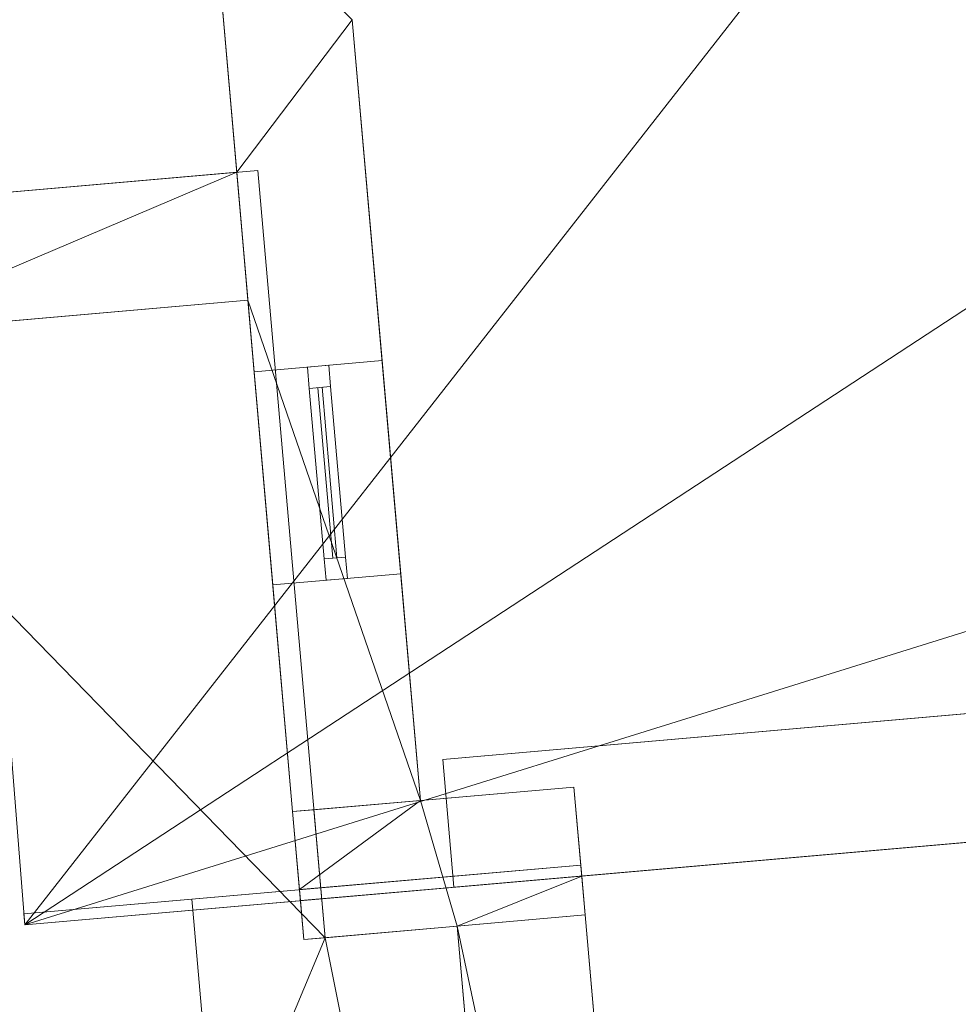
# Model space of a CAD drawing. Header units: millimetres. Extents: x -430348 to -225823, y -86243 to 5084.
# Tile 238 of 256: x -425853 to -423660, y -40464 to -38163. Entities that reach past the tile are written whole.
import ezdxf

# ---------------------------------------------------------------- set-up
doc = ezdxf.new("R2010")
doc.units = ezdxf.units.MM
for name, color, linetype, lineweight in [('A-GENM', 13, 'Continuous', 9), ('A-GLAZ-CURT', 52, 'Continuous', 9), ('A-GLAZ-CWMG', 51, 'Continuous', 9), ('A-ROOF', 132, 'Continuous', 9), ('A-WALL', 113, 'Continuous', 9)]:
    doc.layers.add(name, color=color, linetype=linetype, lineweight=lineweight)

# ---------------------------------------------------------------- blocks, each defined once
blk = doc.blocks.new('System Panel - Glazed-497865-_3D_ Copy 1')
at = {"layer": 'A-GLAZ-CURT', "transparency": 33554471}
mesh = blk.add_polyface(dxfattribs=at)
corners = [(-200, 5), (-200, 5, 900), (200, 5, 900), (200, 5)]
mesh.append_faces([[corners[k] for k in face] for face in [(1, 2, 3, 0)]])
mesh = blk.add_polyface(dxfattribs=at)
corners = [(200, -5), (-200, -5), (-200, 5), (200, 5)]
mesh.append_faces([[corners[k] for k in face] for face in [(0, 1, 2, 3)]])
mesh = blk.add_polyface(dxfattribs=at)
corners = [(-200, -5, 900), (200, -5, 900), (200, 5, 900), (-200, 5, 900)]
mesh.append_faces([[corners[k] for k in face] for face in [(0, 1, 2, 3)]])
mesh = blk.add_polyface(dxfattribs=at)
corners = [(-200, -5), (-200, -5, 900), (-200, 5, 900), (-200, 5)]
mesh.append_faces([[corners[k] for k in face] for face in [(0, 1, 2, 3)]])
mesh = blk.add_polyface(dxfattribs=at)
corners = [(200, -5, 900), (200, -5), (200, 5), (200, 5, 900)]
mesh.append_faces([[corners[k] for k in face] for face in [(0, 1, 2, 3)]])
mesh = blk.add_polyface(dxfattribs=at)
corners = [(-200, -5), (200, -5), (200, -5, 900), (-200, -5, 900)]
mesh.append_faces([[corners[k] for k in face] for face in [(2, 3, 0, 1)]])
blk = doc.blocks.new('Rectangular Mullion - 50mm x 50mm-303054-_3D_ Copy 1')
at = {"layer": 'A-GLAZ-CWMG'}
mesh = blk.add_polyface(dxfattribs=at)
corners = [(0, 25), (-50, 25), (-50, -25), (0, -25)]
mesh.append_faces([[corners[k] for k in face] for face in [(2, 3, 0, 1)]])
mesh = blk.add_polyface(dxfattribs=at)
corners = [(0, 25, -1000), (0, -25, -1000), (-50, -25, -1000), (-50, 25, -1000)]
mesh.append_faces([[corners[k] for k in face] for face in [(0, 1, 2, 3)]])
mesh = blk.add_polyface(dxfattribs=at)
corners = [(-50, 25), (0, 25), (0, 25, -1000), (-50, 25, -1000)]
mesh.append_faces([[corners[k] for k in face] for face in [(0, 1, 2, 3)]])
mesh = blk.add_polyface(dxfattribs=at)
corners = [(-50, -25), (-50, 25), (-50, 25, -1000), (-50, -25, -1000)]
mesh.append_faces([[corners[k] for k in face] for face in [(0, 1, 2, 3)]])
mesh = blk.add_polyface(dxfattribs=at)
corners = [(0, 25), (0, -25), (0, -25, -1000), (0, 25, -1000)]
mesh.append_faces([[corners[k] for k in face] for face in [(0, 1, 2, 3)]])
mesh = blk.add_polyface(dxfattribs=at)
corners = [(0, -25), (-50, -25), (-50, -25, -1000), (0, -25, -1000)]
mesh.append_faces([[corners[k] for k in face] for face in [(0, 1, 2, 3)]])
blk = doc.blocks.new('Rectangular Mullion - 50mm x 50mm-267480-_3D_ Copy 1')
at = {"layer": 'A-GLAZ-CWMG'}
mesh = blk.add_polyface(dxfattribs=at)
corners = [(0, 25), (-50, 25), (-50, -25), (0, -25)]
mesh.append_faces([[corners[k] for k in face] for face in [(2, 3, 0, 1)]])
mesh = blk.add_polyface(dxfattribs=at)
corners = [(0, 25, -400), (0, -25, -400), (-50, -25, -400), (-50, 25, -400)]
mesh.append_faces([[corners[k] for k in face] for face in [(0, 1, 2, 3)]])
mesh = blk.add_polyface(dxfattribs=at)
corners = [(-50, 25), (0, 25), (0, 25, -400), (-50, 25, -400)]
mesh.append_faces([[corners[k] for k in face] for face in [(3, 0, 1, 2)]])
mesh = blk.add_polyface(dxfattribs=at)
corners = [(-50, -25), (-50, 25), (-50, 25, -400), (-50, -25, -400)]
mesh.append_faces([[corners[k] for k in face] for face in [(3, 0, 1, 2)]])
mesh = blk.add_polyface(dxfattribs=at)
corners = [(0, 25), (0, -25), (0, -25, -400), (0, 25, -400)]
mesh.append_faces([[corners[k] for k in face] for face in [(3, 0, 1, 2)]])
mesh = blk.add_polyface(dxfattribs=at)
corners = [(0, -25), (-50, -25), (-50, -25, -400), (0, -25, -400)]
mesh.append_faces([[corners[k] for k in face] for face in [(3, 0, 1, 2)]])
blk = doc.blocks.new('Rectangular Mullion - 50mm x 50mm-303053-_3D_ Copy 1')
at = {"layer": 'A-GLAZ-CWMG'}
mesh = blk.add_polyface(dxfattribs=at)
corners = [(0, 25), (-50, 25), (-50, -25), (0, -25)]
mesh.append_faces([[corners[k] for k in face] for face in [(3, 0, 1, 2)]])
mesh = blk.add_polyface(dxfattribs=at)
corners = [(0, 25, -1000), (0, -25, -1000), (-50, -25, -1000), (-50, 25, -1000)]
mesh.append_faces([[corners[k] for k in face] for face in [(3, 0, 1, 2)]])
mesh = blk.add_polyface(dxfattribs=at)
corners = [(-50, 25), (0, 25), (0, 25, -1000), (-50, 25, -1000)]
mesh.append_faces([[corners[k] for k in face] for face in [(0, 1, 2, 3)]])
mesh = blk.add_polyface(dxfattribs=at)
corners = [(-50, -25), (-50, 25), (-50, 25, -1000), (-50, -25, -1000)]
mesh.append_faces([[corners[k] for k in face] for face in [(0, 1, 2, 3)]])
mesh = blk.add_polyface(dxfattribs=at)
corners = [(0, 25), (0, -25), (0, -25, -1000), (0, 25, -1000)]
mesh.append_faces([[corners[k] for k in face] for face in [(0, 1, 2, 3)]])
mesh = blk.add_polyface(dxfattribs=at)
corners = [(0, -25), (-50, -25), (-50, -25, -1000), (0, -25, -1000)]
mesh.append_faces([[corners[k] for k in face] for face in [(0, 1, 2, 3)]])
blk = doc.blocks.new('Rectangular Mullion - 50mm x 50mm-267481-_3D_ Copy 1')
at = {"layer": 'A-GLAZ-CWMG'}
mesh = blk.add_polyface(dxfattribs=at)
corners = [(0, 25), (-50, 25), (-50, -25), (0, -25)]
mesh.append_faces([[corners[k] for k in face] for face in [(2, 3, 0, 1)]])
mesh = blk.add_polyface(dxfattribs=at)
corners = [(0, 25, -400), (0, -25, -400), (-50, -25, -400), (-50, 25, -400)]
mesh.append_faces([[corners[k] for k in face] for face in [(0, 1, 2, 3)]])
mesh = blk.add_polyface(dxfattribs=at)
corners = [(-50, 25), (0, 25), (0, 25, -400), (-50, 25, -400)]
mesh.append_faces([[corners[k] for k in face] for face in [(3, 0, 1, 2)]])
mesh = blk.add_polyface(dxfattribs=at)
corners = [(-50, -25), (-50, 25), (-50, 25, -400), (-50, -25, -400)]
mesh.append_faces([[corners[k] for k in face] for face in [(3, 0, 1, 2)]])
mesh = blk.add_polyface(dxfattribs=at)
corners = [(0, 25), (0, -25), (0, -25, -400), (0, 25, -400)]
mesh.append_faces([[corners[k] for k in face] for face in [(3, 0, 1, 2)]])
mesh = blk.add_polyface(dxfattribs=at)
corners = [(0, -25), (-50, -25), (-50, -25, -400), (0, -25, -400)]
mesh.append_faces([[corners[k] for k in face] for face in [(3, 0, 1, 2)]])
blk = doc.blocks.new('Generic Models 16 - Generic Models 1-500027-_3D_ Copy 1')
at = {"layer": 'A-GENM'}
mesh = blk.add_polyface(dxfattribs=at)
corners = [(-422834.6, -37379.9, 65768.5), (-422896, -36602.3, 65768.5), (-423686.7, -36664.7, 65213.1), (-423625.4, -37442.3, 65213.1), (-422669.5, -39473.4, 65768.5), (-422730.8, -38695.8, 65768.5), (-423521.6, -38758.2, 65213.1), (-423460.3, -39535.8, 65213.1)]
mesh.append_faces([[corners[k] for k in face] for face in [(2, 3, 0, 1), (7, 4, 5, 6)]])
mesh = blk.add_polyface(dxfattribs=at)
corners = [(-422830.5, -37379.6, 65762.7), (-423621.3, -37442, 65207.3), (-423682.6, -36664.4, 65207.3), (-422891.9, -36602, 65762.7), (-422665.4, -39473.1, 65762.7), (-423456.2, -39535.5, 65207.3), (-423517.5, -38757.9, 65207.3), (-422726.7, -38695.5, 65762.7)]
mesh.append_faces([[corners[k] for k in face] for face in [(2, 3, 0, 1), (6, 7, 4, 5)]])
blk = doc.blocks.new('Roofs 2 - Roofs 1-500242-_3D_ Copy 1')
at = {"layer": 'A-ROOF'}
mesh = blk.add_polyface(dxfattribs=at)
corners = [(-425843.6, -40252.7, 63380), (-424542.1, -40138.9, 64329.2), (-424542.1, -40138.9, 64138.8), (-425451, -40218.4, 63500), (-425451, -40218.4, 63622.1), (-425843.6, -40252.7, 63346.1)]
mesh.append_faces([[corners[k] for k in face] for face in [(4, 1, 2, 3)]], dxfattribs={"vtx0": -1})
mesh.append_faces([[corners[k] for k in face] for face in [(4, 5, 0, 1)]], dxfattribs={"vtx3": -1})
mesh = blk.add_polyface(dxfattribs=at)
corners = [(-425841.4, -40278.4, 63380), (-424539.8, -40164.5, 64329.2), (-424542.1, -40138.9, 64329.2), (-425843.6, -40252.7, 63380)]
mesh.append_faces([[corners[k] for k in face] for face in [(0, 1, 2, 3)]])
mesh = blk.add_polyface(dxfattribs=at)
corners = [(-424539.8, -40164.5, 64138.8), (-425448.7, -40244, 63500), (-425451, -40218.4, 63500), (-424542.1, -40138.9, 64138.8)]
mesh.append_faces([[corners[k] for k in face] for face in [(3, 0, 1, 2)]])
mesh = blk.add_polyface(dxfattribs=at)
corners = [(-424539.8, -40164.5, 64329.2), (-424539.8, -40164.5, 64138.8), (-424542.1, -40138.9, 64138.8), (-424542.1, -40138.9, 64329.2)]
mesh.append_faces([[corners[k] for k in face] for face in [(0, 1, 2, 3)]])
mesh = blk.add_polyface(dxfattribs=at)
corners = [(-425841.4, -40278.4, 63380), (-425841.4, -40278.4, 63346.1), (-425448.7, -40244, 63622.1), (-425448.7, -40244, 63500), (-424539.8, -40164.5, 64138.8), (-424539.8, -40164.5, 64329.2)]
mesh.append_faces([[corners[k] for k in face] for face in [(2, 5, 0, 1)]], dxfattribs={"vtx0": -1})
mesh.append_faces([[corners[k] for k in face] for face in [(4, 5, 2, 3)]], dxfattribs={"vtx1": -1})
mesh = blk.add_polyface(dxfattribs=at)
corners = [(-425448.7, -40244, 63622.1), (-425841.4, -40278.4, 63346.1), (-425843.6, -40252.7, 63346.1), (-425451, -40218.4, 63622.1)]
mesh.append_faces([[corners[k] for k in face] for face in [(3, 0, 1, 2)]])
mesh = blk.add_polyface(dxfattribs=at)
corners = [(-425448.7, -40244, 63500), (-425448.7, -40244, 63622.1), (-425451, -40218.4, 63622.1), (-425451, -40218.4, 63500)]
mesh.append_faces([[corners[k] for k in face] for face in [(0, 1, 2, 3)]])
mesh = blk.add_polyface(dxfattribs=at)
corners = [(-425841.4, -40278.4, 63346.1), (-425841.4, -40278.4, 63380), (-425843.6, -40252.7, 63380), (-425843.6, -40252.7, 63346.1)]
mesh.append_faces([[corners[k] for k in face] for face in [(3, 0, 1, 2)]])

msp = doc.modelspace()

# ---------------------------------------------------------------- block references
at = {"layer": 'A-GENM'}
msp.add_blockref('Generic Models 16 - Generic Models 1-500027-_3D_ Copy 1', (0, 0), dxfattribs=at)
at = {"layer": 'A-GLAZ-CURT', "transparency": 33554471, "rotation": 275.0000000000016}
msp.add_blockref('System Panel - Glazed-497865-_3D_ Copy 1', (-425134.1, -39221.9, 62420.2), dxfattribs=at)
at = {"layer": 'A-GLAZ-CWMG', "rotation": 95.00000000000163}
msp.add_blockref('Rectangular Mullion - 50mm x 50mm-303054-_3D_ Copy 1', (-425155.8, -38972.9, 63370.2), dxfattribs=at)
at = {"layer": 'A-GLAZ-CWMG', "extrusion": (0.087156, -0.996195, 0), "rotation": 90}
msp.add_blockref('Rectangular Mullion - 50mm x 50mm-267480-_3D_ Copy 1', (-426934.7, 63370.2, 2219.8), dxfattribs=at)
at = {"layer": 'A-GLAZ-CWMG', "extrusion": (-0.087156, 0.996195, 0), "rotation": 270}
msp.add_blockref('Rectangular Mullion - 50mm x 50mm-267481-_3D_ Copy 1', (426934.7, 62370.2, -1819.8), dxfattribs=at)
at = {"layer": 'A-GLAZ-CWMG', "extrusion": (0, 0, -1), "rotation": 264.9999999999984}
msp.add_blockref('Rectangular Mullion - 50mm x 50mm-303053-_3D_ Copy 1', (425112.3, -39471, -62370.2), dxfattribs=at)
at = {"layer": 'A-ROOF'}
msp.add_blockref('Roofs 2 - Roofs 1-500242-_3D_ Copy 1', (0, 0), dxfattribs=at)

# ---------------------------------------------------------------- meshes
mesh = msp.add_polyface(dxfattribs=at)
corners = [(-422208.1, -39960.5, 65933.7), (-423727.2, -21697.4, 65878.8), (-420169.5, -21416.8, 63380), (-418575, -39642.7, 63380), (-419150.1, -39693, 63784.3), (-421631.5, -39910.1, 65528.3), (-422097.2, -39950.8, 65855.7), (-422184, -39958.4, 65916.8)]
mesh.append_faces([[corners[k] for k in face] for face in [(4, 5, 2, 3)]], dxfattribs={"vtx1": -1})
mesh.append_faces([[corners[k] for k in face] for face in [(5, 6, 1, 2)]], dxfattribs={"vtx1": -1, "vtx3": -1})
mesh.append_faces([[corners[k] for k in face] for face in [(7, 0, 1, 6)]], dxfattribs={"vtx2": -1})
mesh = msp.add_polyface(dxfattribs=at)
corners = [(-423727.2, -21697.4, 66000.8), (-422208.1, -39960.5, 66055.7), (-422157.3, -39956.1, 66020), (-422097.2, -39950.8, 65977.8), (-419147.2, -39692.7, 63904.3), (-418575, -39642.7, 63502.1), (-420169.5, -21416.8, 63502.1), (-422983.4, -26109.2, 65751.2), (-423056.7, -25212.2, 65747.6), (-422158.4, -25141.4, 65116.7), (-422085.1, -26038.4, 65120.3), (-423086.6, -24008.5, 65695), (-423151.6, -23213.2, 65691.8), (-422321.3, -23147.7, 65108.7), (-422256.3, -23943, 65111.9)]
mesh.append_faces([[corners[k] for k in face] for face in [(14, 9, 6, 13)]], dxfattribs={"vtx0": -1, "vtx1": -1, "vtx2": -1})
mesh.append_faces([[corners[k] for k in face] for face in [(0, 8, 11, 12)]], dxfattribs={"vtx0": -1, "vtx1": -1, "vtx3": -1})
mesh.append_faces([[corners[k] for k in face] for face in [(9, 14, 11, 8), (13, 6, 0, 12)]], dxfattribs={"vtx0": -1, "vtx2": -1})
mesh.append_faces([[corners[k] for k in face] for face in [(10, 4, 5, 6), (7, 1, 2, 3)]], dxfattribs={"vtx0": -1, "vtx3": -1})
mesh.append_faces([[corners[k] for k in face] for face in [(9, 10, 6)]], dxfattribs={"vtx1": -1, "vtx2": -1})
mesh.append_faces([[corners[k] for k in face] for face in [(3, 4, 10, 7), (0, 1, 7, 8)]], dxfattribs={"vtx1": -1, "vtx3": -1})
mesh = msp.add_polyface(dxfattribs=at)
corners = [(-422208.1, -39960.5, 65933.7), (-425841.4, -40278.4, 63380), (-427284.8, -21978, 63380), (-423727.2, -21697.4, 65878.8), (-422831.4, -37379.3, 65640.7), (-422892.7, -36601.7, 65640.7), (-423683.1, -36664.1, 65085.6), (-423621.8, -37441.7, 65085.6), (-422727.6, -38695.2, 65640.7), (-423518, -38757.6, 65085.6), (-423456.7, -39535.2, 65085.6), (-422666.3, -39472.8, 65640.7)]
mesh.append_faces([[corners[k] for k in face] for face in [(10, 1, 9)]], dxfattribs={"vtx0": -1, "vtx1": -1})
mesh.append_faces([[corners[k] for k in face] for face in [(6, 2, 3, 5), (5, 3, 0, 4), (4, 8, 9)]], dxfattribs={"vtx0": -1, "vtx2": -1})
mesh.append_faces([[corners[k] for k in face] for face in [(0, 11, 8, 4)]], dxfattribs={"vtx0": -1, "vtx2": -1, "vtx3": -1})
mesh.append_faces([[corners[k] for k in face] for face in [(7, 4, 9, 1)]], dxfattribs={"vtx1": -1, "vtx2": -1, "vtx3": -1})
mesh.append_faces([[corners[k] for k in face] for face in [(6, 7, 1, 2), (0, 1, 10, 11)]], dxfattribs={"vtx1": -1, "vtx3": -1})
mesh = msp.add_polyface(dxfattribs=at)
corners = [(-425841.4, -40278.4, 63502.1), (-422208.1, -39960.5, 66055.7), (-423727.2, -21697.4, 66000.8), (-427284.8, -21978, 63502.1), (-422892.7, -36601.7, 65762.8), (-422831.4, -37379.3, 65762.8), (-423621.8, -37441.7, 65207.6), (-423683.1, -36664.1, 65207.6), (-423518, -38757.6, 65207.6), (-422727.6, -38695.2, 65762.8), (-422666.3, -39472.8, 65762.8), (-423456.7, -39535.2, 65207.6)]
mesh.append_faces([[corners[k] for k in face] for face in [(0, 6, 7, 3), (11, 0, 1, 10)]], dxfattribs={"vtx0": -1, "vtx2": -1})
mesh.append_faces([[corners[k] for k in face] for face in [(0, 11, 8, 6)]], dxfattribs={"vtx0": -1, "vtx2": -1, "vtx3": -1})
mesh.append_faces([[corners[k] for k in face] for face in [(9, 10, 1, 5)]], dxfattribs={"vtx1": -1, "vtx2": -1, "vtx3": -1})
mesh.append_faces([[corners[k] for k in face] for face in [(2, 3, 7, 4), (1, 2, 4, 5), (5, 6, 8, 9)]], dxfattribs={"vtx1": -1, "vtx3": -1})
mesh = msp.add_polyface(dxfattribs=at)
corners = [(-425841.4, -40278.4, 63502.1), (-427284.8, -21978, 63502.1), (-427284.8, -21978, 63380), (-425841.4, -40278.4, 63380)]
mesh.append_faces([[corners[k] for k in face] for face in [(0, 1, 2, 3)]])
mesh = msp.add_polyface(dxfattribs=at)
corners = [(-426760.8, -38643.5, 60920), (-425296.4, -38515.4, 61838.6), (-425139.6, -40308.6, 61838.6), (-424830.7, -40281.5, 62032.3), (-424586.7, -43070.9, 62032.3), (-426359.9, -43226, 60920)]
mesh.append_faces([[corners[k] for k in face] for face in [(4, 5, 2, 3)]], dxfattribs={"vtx1": -1})
mesh.append_faces([[corners[k] for k in face] for face in [(0, 1, 2, 5)]], dxfattribs={"vtx2": -1})
mesh = msp.add_polyface(dxfattribs=at)
corners = [(-425296.4, -38515.4, 61956.5), (-426760.8, -38643.5, 61037.9), (-426359.9, -43226, 61037.9), (-424586.7, -43070.9, 62150.2), (-424830.7, -40281.5, 62150.2), (-425139.6, -40308.6, 61956.5)]
mesh.append_faces([[corners[k] for k in face] for face in [(5, 3, 4)]], dxfattribs={"vtx0": -1})
mesh.append_faces([[corners[k] for k in face] for face in [(2, 3, 5, 1)]], dxfattribs={"vtx1": -1, "vtx2": -1})
mesh.append_faces([[corners[k] for k in face] for face in [(5, 0, 1)]], dxfattribs={"vtx2": -1})
mesh = msp.add_polyface(dxfattribs=at)
corners = [(-426760.8, -38643.5, 61037.9), (-425296.4, -38515.4, 61956.5), (-425296.4, -38515.4, 61838.6), (-426760.8, -38643.5, 60920)]
mesh.append_faces([[corners[k] for k in face] for face in [(0, 1, 2, 3)]])
mesh = msp.add_polyface(dxfattribs=at)
corners = [(-425296.4, -38515.4, 61956.5), (-425139.6, -40308.6, 61956.5), (-425139.6, -40308.6, 61838.6), (-425296.4, -38515.4, 61838.6)]
mesh.append_faces([[corners[k] for k in face] for face in [(0, 1, 2, 3)]])
mesh = msp.add_polyface(dxfattribs=at)
corners = [(-425841.4, -40278.4, 63380), (-422208.1, -39960.5, 65933.7), (-422184, -39958.4, 65916.8), (-422097.2, -39950.8, 65855.7), (-421631.5, -39910.1, 65528.3), (-419150.1, -39693, 63784.3), (-418575, -39642.7, 63380), (-418575, -39642.7, 63500), (-418575, -39642.7, 63502.1), (-419147.2, -39692.7, 63904.3), (-422097.2, -39950.8, 65977.8), (-422157.3, -39956.1, 66020), (-422208.1, -39960.5, 66055.7), (-425841.4, -40278.4, 63502.1)]
mesh.append_faces([[corners[k] for k in face] for face in [(11, 1, 2, 10), (4, 9, 10, 3), (9, 4, 5, 8)]], dxfattribs={"vtx0": -1, "vtx2": -1})
mesh.append_faces([[corners[k] for k in face] for face in [(7, 8, 5, 6)]], dxfattribs={"vtx1": -1})
mesh.append_faces([[corners[k] for k in face] for face in [(12, 13, 1, 11), (2, 3, 10)]], dxfattribs={"vtx1": -1, "vtx2": -1})
mesh.append_faces([[corners[k] for k in face] for face in [(13, 0, 1)]], dxfattribs={"vtx2": -1})
mesh = msp.add_polyface(dxfattribs=at)
corners = [(-418575, -39642.7, 63500), (-422001.9, -39942.5, 65908.7), (-422021.8, -39944.2, 65908.7), (-424539.8, -40164.5, 64138.8), (-425448.7, -40244, 63500), (-425448.7, -40244, 63622.1), (-424539.8, -40164.5, 64260.9), (-422021.8, -39944.2, 66030.8), (-422001.9, -39942.5, 66030.8), (-418575, -39642.7, 63622.1), (-418575, -39642.7, 63502.1)]
mesh.append_faces([[corners[k] for k in face] for face in [(8, 1, 2, 7)]], dxfattribs={"vtx0": -1, "vtx2": -1})
mesh.append_faces([[corners[k] for k in face] for face in [(1, 8, 9, 10)]], dxfattribs={"vtx0": -1, "vtx3": -1})
mesh.append_faces([[corners[k] for k in face] for face in [(6, 7, 2, 3)]], dxfattribs={"vtx1": -1, "vtx3": -1})
mesh.append_faces([[corners[k] for k in face] for face in [(10, 0, 1)]], dxfattribs={"vtx2": -1})
mesh.append_faces([[corners[k] for k in face] for face in [(3, 4, 5, 6)]], dxfattribs={"vtx3": -1})
mesh = msp.add_polyface(dxfattribs=at)
corners = [(-425148.9, -43670.9, 63500), (-425448.7, -40244, 63500), (-424539.8, -40164.5, 64138.8), (-422021.8, -39944.2, 65908.7)]
mesh.append_faces([[corners[k] for k in face] for face in [(2, 3, 0, 1)]])
mesh = msp.add_polyface(dxfattribs=at)
corners = [(-425448.7, -40244, 63622.1), (-425148.9, -43670.9, 63622.1), (-422021.8, -39944.2, 66030.8), (-424539.8, -40164.5, 64260.9)]
mesh.append_faces([[corners[k] for k in face] for face in [(1, 2, 3, 0)]])
mesh = msp.add_polyface(dxfattribs=at)
corners = [(-425148.9, -43670.9, 63500), (-422021.8, -39944.2, 65908.7), (-422001.9, -39942.5, 65908.7), (-418275.2, -43069.6, 63500)]
mesh.append_faces([[corners[k] for k in face] for face in [(3, 0, 1, 2)]])
mesh = msp.add_polyface(dxfattribs=at)
corners = [(-422021.8, -39944.2, 66030.8), (-425148.9, -43670.9, 63622.1), (-418275.2, -43069.6, 63622.1), (-422001.9, -39942.5, 66030.8)]
mesh.append_faces([[corners[k] for k in face] for face in [(0, 1, 2, 3)]])
mesh = msp.add_polyface(dxfattribs=at)
corners = [(-425148.9, -43670.9, 63622.1), (-425448.7, -40244, 63622.1), (-425448.7, -40244, 63500), (-425148.9, -43670.9, 63500)]
mesh.append_faces([[corners[k] for k in face] for face in [(1, 2, 3, 0)]])
mesh = msp.add_polyface(dxfattribs=at)
corners = [(-425139.6, -40308.6, 61956.5), (-424830.7, -40281.5, 62150.2), (-424830.7, -40281.5, 62032.3), (-425139.6, -40308.6, 61838.6)]
mesh.append_faces([[corners[k] for k in face] for face in [(0, 1, 2, 3)]])
mesh = msp.add_polyface(dxfattribs=at)
corners = [(-424830.7, -40281.5, 62150.2), (-424586.7, -43070.9, 62150.2), (-424586.7, -43070.9, 62032.3), (-424830.7, -40281.5, 62032.3)]
mesh.append_faces([[corners[k] for k in face] for face in [(1, 2, 3, 0)]])
at = {"layer": 'A-WALL'}
mesh = msp.add_polyface(dxfattribs=at)
corners = [(-425406.1, -37833, 56190.2), (-425346.1, -38519.7, 56190.2), (-425319.9, -38818.6, 56190.2), (-425215.3, -40014, 56190.2), (-425215.3, -40014, 61925.4), (-425215.3, -40014, 63831.6), (-425406.1, -37833, 63818.4), (-425305.3, -38985.9, 62370.2), (-425305.3, -38985.9, 63370.2), (-425261.7, -39484, 63370.2), (-425261.7, -39484, 62370.2)]
mesh.append_faces([[corners[k] for k in face] for face in [(7, 4, 10)]], dxfattribs={"vtx0": -1, "vtx1": -1})
mesh.append_faces([[corners[k] for k in face] for face in [(4, 7, 1, 2)]], dxfattribs={"vtx0": -1, "vtx1": -1, "vtx3": -1})
mesh.append_faces([[corners[k] for k in face] for face in [(6, 7, 8)]], dxfattribs={"vtx0": -1, "vtx2": -1})
mesh.append_faces([[corners[k] for k in face] for face in [(0, 1, 7, 6)]], dxfattribs={"vtx1": -1, "vtx2": -1})
mesh.append_faces([[corners[k] for k in face] for face in [(9, 10, 4, 5), (8, 9, 5, 6)]], dxfattribs={"vtx1": -1, "vtx3": -1})
mesh.append_faces([[corners[k] for k in face] for face in [(2, 3, 4)]], dxfattribs={"vtx2": -1})
mesh = msp.add_polyface(dxfattribs=at)
corners = [(-425215.3, -40014, 56190.2), (-425319.9, -38818.6, 56190.2), (-425346.1, -38519.7, 56190.2), (-425406.1, -37833, 56190.2), (-425076.1, -38163, 56190.2), (-424916.5, -39987.9, 56190.2), (-425165.7, -40009.7, 56190.2)]
mesh.append_faces([[corners[k] for k in face] for face in [(1, 5, 6, 0)]], dxfattribs={"vtx0": -1})
mesh.append_faces([[corners[k] for k in face] for face in [(4, 5, 1, 2)]], dxfattribs={"vtx1": -1, "vtx3": -1})
mesh.append_faces([[corners[k] for k in face] for face in [(2, 3, 4)]], dxfattribs={"vtx2": -1})
mesh = msp.add_polyface(dxfattribs=at)
corners = [(-425076.1, -38163, 64030.6), (-425406.1, -37833, 63818.4), (-425215.3, -40014, 63831.6), (-424916.5, -39987.9, 64041.6)]
mesh.append_faces([[corners[k] for k in face] for face in [(0, 1, 2, 3)]])
mesh = msp.add_polyface(dxfattribs=at)
corners = [(-424916.5, -39987.9, 56190.2), (-425076.1, -38163, 56190.2), (-425076.1, -38163, 64030.6), (-424916.5, -39987.9, 64041.6), (-425006.4, -38959.8, 63370.2), (-425006.4, -38959.8, 62370.2), (-424962.8, -39457.9, 62370.2), (-424962.8, -39457.9, 63370.2)]
mesh.append_faces([[corners[k] for k in face] for face in [(6, 0, 5)]], dxfattribs={"vtx0": -1, "vtx1": -1})
mesh.append_faces([[corners[k] for k in face] for face in [(3, 7, 4, 2), (2, 4, 5)]], dxfattribs={"vtx0": -1, "vtx2": -1})
mesh.append_faces([[corners[k] for k in face] for face in [(1, 2, 5, 0)]], dxfattribs={"vtx1": -1, "vtx2": -1})
mesh.append_faces([[corners[k] for k in face] for face in [(3, 0, 6, 7)]], dxfattribs={"vtx1": -1, "vtx3": -1})
mesh = msp.add_polyface(dxfattribs=at)
corners = [(-425346.1, -38519.7, 56190.2), (-426562.7, -38626.2, 56190.2), (-426562.7, -38626.2, 61044.3), (-425346.1, -38519.7, 61807.4)]
mesh.append_faces([[corners[k] for k in face] for face in [(2, 3, 0, 1)]])
mesh = msp.add_polyface(dxfattribs=at)
corners = [(-426562.7, -38626.2, 56190.2), (-425346.1, -38519.7, 56190.2), (-425319.9, -38818.6, 56190.2), (-426237.7, -38898.9, 56190.2), (-426536.5, -38925, 56190.2)]
mesh.append_faces([[corners[k] for k in face] for face in [(3, 0, 1, 2)]], dxfattribs={"vtx0": -1})
mesh.append_faces([[corners[k] for k in face] for face in [(3, 4, 0)]], dxfattribs={"vtx2": -1})
mesh = msp.add_polyface(dxfattribs=at)
corners = [(-425346.1, -38519.7, 61807.4), (-426562.7, -38626.2, 61044.3), (-426536.5, -38925, 61044.3), (-426237.7, -38898.9, 61231.8), (-425319.9, -38818.6, 61807.4)]
mesh.append_faces([[corners[k] for k in face] for face in [(3, 0, 1, 2)]], dxfattribs={"vtx0": -1})
mesh.append_faces([[corners[k] for k in face] for face in [(3, 4, 0)]], dxfattribs={"vtx2": -1})
mesh = msp.add_polyface(dxfattribs=at)
corners = [(-425346.1, -38519.7, 56190.2), (-425346.1, -38519.7, 61807.4), (-425319.9, -38818.6, 61807.4), (-425319.9, -38818.6, 56190.2)]
mesh.append_faces([[corners[k] for k in face] for face in [(3, 0, 1, 2)]])
mesh = msp.add_polyface(dxfattribs=at)
corners = [(-425319.9, -38818.6, 56190.2), (-425319.9, -38818.6, 61807.4), (-426237.7, -38898.9, 61231.8), (-426536.5, -38925, 61044.3), (-426536.5, -38925, 60958.9), (-426536.5, -38925, 58839.2), (-426536.5, -38925, 56190.2), (-426237.7, -38898.9, 56190.2)]
mesh.append_faces([[corners[k] for k in face] for face in [(5, 0, 1, 2)]], dxfattribs={"vtx0": -1, "vtx3": -1})
mesh.append_faces([[corners[k] for k in face] for face in [(5, 6, 7, 0), (2, 3, 4, 5)]], dxfattribs={"vtx3": -1})
mesh = msp.add_polyface(dxfattribs=at)
corners = [(-425305.3, -38985.9, 62370.2), (-425006.4, -38959.8, 62370.2), (-425006.4, -38959.8, 63370.2), (-425305.3, -38985.9, 63370.2)]
mesh.append_faces([[corners[k] for k in face] for face in [(0, 1, 2, 3)]])
mesh = msp.add_polyface(dxfattribs=at)
corners = [(-425305.3, -38985.9, 63370.2), (-425006.4, -38959.8, 63370.2), (-424962.8, -39457.9, 63370.2), (-425261.7, -39484, 63370.2)]
mesh.append_faces([[corners[k] for k in face] for face in [(0, 1, 2, 3)]])
mesh = msp.add_polyface(dxfattribs=at)
corners = [(-425006.4, -38959.8, 62370.2), (-425305.3, -38985.9, 62370.2), (-425261.7, -39484, 62370.2), (-424962.8, -39457.9, 62370.2)]
mesh.append_faces([[corners[k] for k in face] for face in [(3, 0, 1, 2)]])
mesh = msp.add_polyface(dxfattribs=at)
corners = [(-424864.5, -39891.8, 62180), (-424864.5, -39891.8, 64083.2), (-422233, -39661.5, 65932.8), (-419176.3, -39394.1, 63784.3), (-419176.3, -39394.1, 62180)]
mesh.append_faces([[corners[k] for k in face] for face in [(3, 4, 2)]], dxfattribs={"vtx1": -1})
mesh.append_faces([[corners[k] for k in face] for face in [(0, 1, 2, 4)]], dxfattribs={"vtx2": -1})
mesh = msp.add_polyface(dxfattribs=at)
corners = [(-419150.1, -39693, 62180), (-424838.4, -40190.6, 62180), (-424864.5, -39891.8, 62180), (-419176.3, -39394.1, 62180)]
mesh.append_faces([[corners[k] for k in face] for face in [(3, 0, 1, 2)]])
mesh = msp.add_polyface(dxfattribs=at)
corners = [(-425261.7, -39484, 63370.2), (-424962.8, -39457.9, 63370.2), (-424962.8, -39457.9, 62370.2), (-425261.7, -39484, 62370.2)]
mesh.append_faces([[corners[k] for k in face] for face in [(0, 1, 2, 3)]])
mesh = msp.add_polyface(dxfattribs=at)
corners = [(-424838.4, -40190.6, 64085), (-422208.1, -39960.5, 65933.7), (-422233, -39661.5, 65932.8), (-424864.5, -39891.8, 64083.2)]
mesh.append_faces([[corners[k] for k in face] for face in [(2, 3, 0, 1)]])
mesh = msp.add_polyface(dxfattribs=at)
corners = [(-424838.4, -40190.6, 62180), (-419150.1, -39693, 62180), (-419150.1, -39693, 63784.3), (-422208.1, -39960.5, 65933.7), (-424838.4, -40190.6, 64085)]
mesh.append_faces([[corners[k] for k in face] for face in [(4, 0, 3)]], dxfattribs={"vtx1": -1})
mesh.append_faces([[corners[k] for k in face] for face in [(1, 2, 3, 0)]], dxfattribs={"vtx2": -1})
mesh = msp.add_polyface(dxfattribs=at)
corners = [(-424838.4, -40190.6, 62180), (-424838.4, -40190.6, 64085), (-424864.5, -39891.8, 64083.2), (-424864.5, -39891.8, 62180)]
mesh.append_faces([[corners[k] for k in face] for face in [(0, 1, 2, 3)]])
mesh = msp.add_polyface(dxfattribs=at)
corners = [(-425215.3, -40014, 61925.4), (-425215.3, -40014, 63831.6), (-424916.5, -39987.9, 64041.6), (-424558, -39956.5, 64293.6), (-424558, -39956.5, 56190.2), (-424916.5, -39987.9, 56190.2), (-425165.7, -40009.7, 56190.2), (-425165.7, -40009.7, 61956.5)]
mesh.append_faces([[corners[k] for k in face] for face in [(1, 2, 7, 0)]], dxfattribs={"vtx1": -1})
mesh.append_faces([[corners[k] for k in face] for face in [(3, 4, 7, 2)]], dxfattribs={"vtx1": -1, "vtx2": -1})
mesh.append_faces([[corners[k] for k in face] for face in [(5, 6, 7, 4)]], dxfattribs={"vtx2": -1})
mesh = msp.add_polyface(dxfattribs=at)
corners = [(-424542.1, -40138.9, 64294.6), (-424558, -39956.5, 64293.6), (-424916.5, -39987.9, 64041.6), (-425215.3, -40014, 63831.6), (-425199.4, -40196.4, 63832.7)]
mesh.append_faces([[corners[k] for k in face] for face in [(4, 2, 3)]], dxfattribs={"vtx0": -1})
mesh.append_faces([[corners[k] for k in face] for face in [(0, 1, 2, 4)]], dxfattribs={"vtx2": -1})
mesh = msp.add_polyface(dxfattribs=at)
corners = [(-424531.9, -40255.4, 56190.2), (-424830.7, -40281.5, 56190.2), (-425139.6, -40308.6, 56190.2), (-425165.7, -40009.7, 56190.2), (-424916.5, -39987.9, 56190.2), (-424558, -39956.5, 56190.2)]
mesh.append_faces([[corners[k] for k in face] for face in [(4, 1, 2, 3)]], dxfattribs={"vtx0": -1})
mesh.append_faces([[corners[k] for k in face] for face in [(5, 0, 1, 4)]], dxfattribs={"vtx2": -1})
mesh = msp.add_polyface(dxfattribs=at)
corners = [(-424531.9, -40255.4, 64138.8), (-424531.9, -40255.4, 56190.2), (-424558, -39956.5, 56190.2), (-424558, -39956.5, 64293.6), (-424542.1, -40138.9, 64294.6), (-424542.1, -40138.9, 64138.8), (-424539.8, -40164.5, 64138.8)]
mesh.append_faces([[corners[k] for k in face] for face in [(2, 3, 5, 1)]], dxfattribs={"vtx1": -1, "vtx2": -1})
mesh.append_faces([[corners[k] for k in face] for face in [(6, 0, 1, 5), (3, 4, 5)]], dxfattribs={"vtx2": -1})
mesh = msp.add_polyface(dxfattribs=at)
corners = [(-425215.3, -40014, 63831.6), (-425215.3, -40014, 61925.4), (-425215.3, -40014, 56190.2), (-425165.7, -40009.7, 56190.2), (-424916.5, -39987.9, 56190.2), (-424916.5, -39987.9, 64041.6)]
mesh.append_faces([[corners[k] for k in face] for face in [(3, 1, 2)]], dxfattribs={"vtx0": -1})
mesh.append_faces([[corners[k] for k in face] for face in [(4, 5, 1, 3)]], dxfattribs={"vtx1": -1, "vtx2": -1})
mesh.append_faces([[corners[k] for k in face] for face in [(5, 0, 1)]], dxfattribs={"vtx2": -1})
mesh = msp.add_polyface(dxfattribs=at)
corners = [(-425139.6, -40308.6, 61956.5), (-425189.2, -40312.9, 61925.4), (-425215.3, -40014, 61925.4), (-425165.7, -40009.7, 61956.5)]
mesh.append_faces([[corners[k] for k in face] for face in [(1, 2, 3, 0)]])
mesh = msp.add_polyface(dxfattribs=at)
corners = [(-425189.2, -40312.9, 61925.4), (-425189.2, -40312.9, 63676.8), (-425197.1, -40222, 63676.8), (-425199.4, -40196.4, 63676.8), (-425199.4, -40196.4, 63832.7), (-425215.3, -40014, 63831.6), (-425215.3, -40014, 61925.4)]
mesh.append_faces([[corners[k] for k in face] for face in [(5, 3, 4)]], dxfattribs={"vtx0": -1})
mesh.append_faces([[corners[k] for k in face] for face in [(3, 5, 6, 0)]], dxfattribs={"vtx0": -1, "vtx3": -1})
mesh.append_faces([[corners[k] for k in face] for face in [(0, 1, 2, 3)]], dxfattribs={"vtx3": -1})
mesh = msp.add_polyface(dxfattribs=at)
corners = [(-425165.7, -40009.7, 56190.2), (-425139.6, -40308.6, 56190.2), (-425139.6, -40308.6, 61956.5), (-425165.7, -40009.7, 61956.5)]
mesh.append_faces([[corners[k] for k in face] for face in [(1, 2, 3, 0)]])
mesh = msp.add_polyface(dxfattribs=at)
corners = [(-424539.8, -40164.5, 64138.8), (-424542.1, -40138.9, 64138.8), (-425199.4, -40196.4, 63676.8), (-425197.1, -40222, 63676.8)]
mesh.append_faces([[corners[k] for k in face] for face in [(2, 3, 0, 1)]])
mesh = msp.add_polyface(dxfattribs=at)
corners = [(-424542.1, -40138.9, 64294.6), (-425199.4, -40196.4, 63832.7), (-425199.4, -40196.4, 63676.8), (-424542.1, -40138.9, 64138.8)]
mesh.append_faces([[corners[k] for k in face] for face in [(1, 2, 3, 0)]])
mesh = msp.add_polyface(dxfattribs=at)
corners = [(-425189.2, -40312.9, 63676.8), (-424830.7, -40281.5, 63928.8), (-424531.9, -40255.4, 64138.8), (-424539.8, -40164.5, 64138.8), (-425197.1, -40222, 63676.8)]
mesh.append_faces([[corners[k] for k in face] for face in [(1, 3, 4, 0)]], dxfattribs={"vtx0": -1})
mesh.append_faces([[corners[k] for k in face] for face in [(1, 2, 3)]], dxfattribs={"vtx2": -1})
mesh = msp.add_polyface(dxfattribs=at)
corners = [(-425189.2, -40312.9, 61925.4), (-425139.6, -40308.6, 61956.5), (-425139.6, -40308.6, 56190.2), (-424830.7, -40281.5, 56190.2), (-424531.9, -40255.4, 56190.2), (-424531.9, -40255.4, 64138.8), (-424830.7, -40281.5, 63928.8), (-425189.2, -40312.9, 63676.8)]
mesh.append_faces([[corners[k] for k in face] for face in [(1, 6, 7, 0)]], dxfattribs={"vtx0": -1})
mesh.append_faces([[corners[k] for k in face] for face in [(1, 4, 5, 6)]], dxfattribs={"vtx0": -1, "vtx3": -1})
mesh.append_faces([[corners[k] for k in face] for face in [(1, 2, 3, 4)]], dxfattribs={"vtx3": -1})
mesh = msp.add_polyface(dxfattribs=at)
corners = [(-424612.9, -42772, 56190.2), (-424830.7, -40281.5, 56190.2), (-424531.9, -40255.4, 56190.2), (-424314, -42745.9, 56190.2)]
mesh.append_faces([[corners[k] for k in face] for face in [(0, 1, 2, 3)]])
mesh = msp.add_polyface(dxfattribs=at)
corners = [(-424830.7, -40281.5, 56190.2), (-424830.7, -40281.5, 63928.8), (-424531.9, -40255.4, 64138.8), (-424531.9, -40255.4, 56190.2)]
mesh.append_faces([[corners[k] for k in face] for face in [(3, 0, 1, 2)]])
mesh = msp.add_polyface(dxfattribs=at)
corners = [(-424531.9, -40255.4, 64138.8), (-424830.7, -40281.5, 63928.8), (-424612.9, -42772, 63928.8), (-424377.3, -42751.4, 64094.3), (-424319.5, -42682.5, 64138.8)]
mesh.append_faces([[corners[k] for k in face] for face in [(0, 1, 4)]], dxfattribs={"vtx1": -1})
mesh.append_faces([[corners[k] for k in face] for face in [(2, 3, 4, 1)]], dxfattribs={"vtx2": -1})
mesh = msp.add_polyface(dxfattribs=at)
corners = [(-424314, -42745.9, 56190.2), (-424531.9, -40255.4, 56190.2), (-424531.9, -40255.4, 64138.8), (-424319.5, -42682.5, 64138.8), (-424314, -42745.9, 64094.3), (-424493.7, -40691.7, 63370.2), (-424493.7, -40691.7, 62370.2), (-424371.7, -42086.4, 62370.2), (-424371.7, -42086.4, 63370.2)]
mesh.append_faces([[corners[k] for k in face] for face in [(1, 6, 7, 0), (2, 5, 6, 1), (2, 8, 5)]], dxfattribs={"vtx0": -1, "vtx2": -1})
mesh.append_faces([[corners[k] for k in face] for face in [(3, 4, 8, 2)]], dxfattribs={"vtx1": -1, "vtx2": -1})
mesh.append_faces([[corners[k] for k in face] for face in [(7, 8, 4, 0)]], dxfattribs={"vtx1": -1, "vtx3": -1})
mesh = msp.add_polyface(dxfattribs=at)
corners = [(-424830.7, -40281.5, 56190.2), (-424612.9, -42772, 56190.2), (-424612.9, -42772, 63928.8), (-424830.7, -40281.5, 63928.8), (-424792.6, -40717.8, 62370.2), (-424792.6, -40717.8, 63370.2), (-424670.6, -42112.5, 63370.2), (-424670.6, -42112.5, 62370.2)]
mesh.append_faces([[corners[k] for k in face] for face in [(4, 0, 7)]], dxfattribs={"vtx0": -1, "vtx1": -1})
mesh.append_faces([[corners[k] for k in face] for face in [(3, 5, 6, 2), (2, 6, 7)]], dxfattribs={"vtx0": -1, "vtx2": -1})
mesh.append_faces([[corners[k] for k in face] for face in [(1, 2, 7, 0)]], dxfattribs={"vtx1": -1, "vtx2": -1})
mesh.append_faces([[corners[k] for k in face] for face in [(3, 0, 4, 5)]], dxfattribs={"vtx1": -1, "vtx3": -1})

doc.saveas('drawing.dxf')
